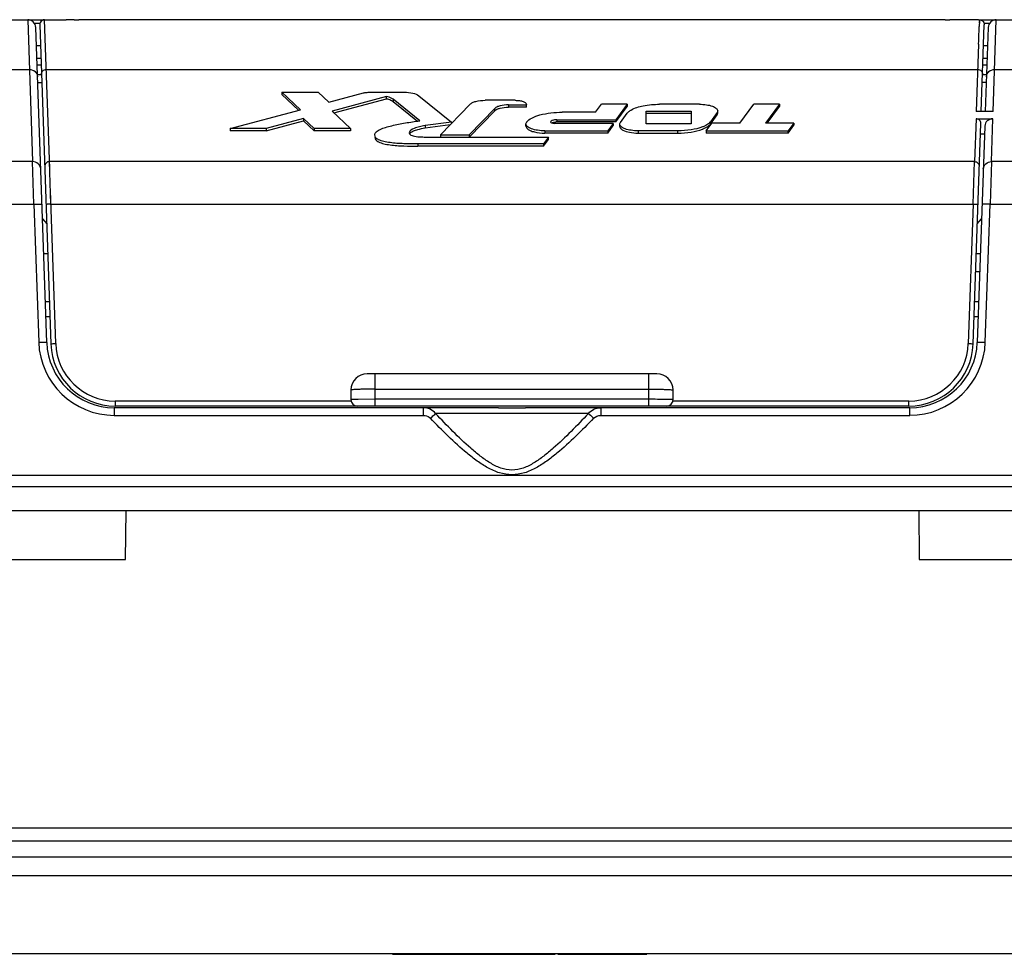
# Model space of a CAD drawing. Header units: inches. Extents: x 0 to 39, y 0 to 27.6.
# Tile 8 of 25: x 13.3 to 15.7, y 21.1 to 23.4. Entities that reach past the tile are written whole.
import ezdxf

# ---------------------------------------------------------------- set-up
doc = ezdxf.new("R2010")
doc.units = ezdxf.units.IN
doc.header["$LTSCALE"] = 2.143701
doc.header["$MEASUREMENT"] = 0
doc.layers.add('PRT0001-SHAPE', color=7, linetype='CONTINUOUS')

msp = doc.modelspace()

# ---------------------------------------------------------------- linework, layer by layer
at = {"layer": 'PRT0001-SHAPE', "color": 7, "linetype": 'CONTINUOUS'}
for p, q in [((11.604555, 23.414052), (13.387566, 23.413955)), ((13.293763, 23.414048), (13.305838, 23.066934)), ((13.323184, 23.404362), (13.310722, 23.404362)), ((13.323184, 23.401718), (13.350442, 22.621154)), ((13.326848, 23.410689), (13.326876, 23.413943)), ((13.3476, 23.050303), (13.334985, 23.413942)), ((13.407255, 23.414052), (13.418417, 23.414052)), ((13.407255, 23.413577), (13.418417, 23.413577)), ((15.517487, 23.413956), (13.438105, 23.413956)), ((15.537176, 23.414052), (15.548338, 23.414052)), ((15.537176, 23.413577), (15.548338, 23.413577)), ((15.615052, 23.413956), (15.568026, 23.413956)), ((15.618139, 23.414052), (17.351037, 23.414052)), ((15.618139, 23.413942), (15.619994, 23.413944)), ((15.620339, 23.411575), (15.619965, 23.39763)), ((15.620387, 23.413941), (15.620196, 23.406133)), ((15.622345, 23.413829), (15.623727, 23.413493)), ((15.623734, 23.413512), (15.626419, 23.412412)), ((15.624998, 23.189498), (15.632409, 23.401718)), ((15.64487, 23.404362), (15.632409, 23.404362)), ((15.654035, 23.189498), (15.661829, 23.414052)), ((13.340334, 22.624816), (13.313436, 23.395054)), ((15.642156, 23.395054), (15.634978, 23.189498)), ((13.314835, 23.351059), (13.324953, 23.351059)), ((15.618561, 23.353913), (15.612793, 23.189498)), ((15.63064, 23.351059), (15.64062, 23.351059)), ((13.316072, 23.319565), (13.326053, 23.319564)), ((13.326624, 23.30319), (13.316645, 23.303178)), ((15.638948, 23.303191), (15.628968, 23.3032)), ((15.62954, 23.319564), (15.63952, 23.319564)), ((11.598599, 23.292267), (13.297969, 23.292267)), ((13.317447, 23.280193), (13.327703, 23.280193)), ((13.339214, 23.292267), (15.616369, 23.292267)), ((15.628188, 23.280193), (15.638145, 23.280193)), ((15.657623, 23.292267), (17.356994, 23.292267)), ((13.318132, 23.260583), (13.328112, 23.260583)), ((15.63746, 23.260583), (15.62748, 23.260583)), ((13.915008, 23.236624), (13.915008, 23.231125)), ((13.960547, 23.19395), (13.915008, 23.236624)), ((13.915008, 23.236624), (14.003766, 23.236624)), ((13.915008, 23.231125), (13.955984, 23.192726)), ((14.003766, 23.236624), (14.029853, 23.212179)), ((14.029853, 23.212179), (14.11479, 23.23495)), ((14.128789, 23.236624), (14.214111, 23.236624)), ((14.170987, 23.226217), (14.038027, 23.190571)), ((14.042252, 23.186204), (14.170987, 23.220717)), ((14.170987, 23.220717), (14.170987, 23.226217)), ((14.187261, 23.219653), (14.187261, 23.214154)), ((14.252112, 23.166929), (14.187261, 23.219653)), ((14.187261, 23.214154), (14.24637, 23.166097)), ((14.250039, 23.228146), (14.329568, 23.163487)), ((14.302622, 23.132587), (14.375157, 23.207326)), ((14.485573, 23.216889), (14.412275, 23.216889)), ((14.469114, 23.205651), (14.469114, 23.200151)), ((14.469114, 23.205651), (14.513132, 23.205651)), ((14.513132, 23.200151), (14.513132, 23.206847)), ((14.682173, 23.187704), (14.69654, 23.207226)), ((14.759583, 23.207226), (14.69654, 23.207226)), ((14.759583, 23.207226), (14.731805, 23.169481)), ((14.759583, 23.207226), (14.759583, 23.201726)), ((14.936114, 23.207267), (14.838632, 23.207267)), ((15.03489, 23.161274), (15.068701, 23.207267)), ((15.131723, 23.207267), (15.068701, 23.207267)), ((15.131723, 23.207267), (15.097913, 23.161274)), ((15.131723, 23.207267), (15.131723, 23.201767)), ((13.788434, 23.147803), (13.960547, 23.19395)), ((14.038027, 23.190571), (14.038027, 23.19016)), ((14.038027, 23.19016), (14.083248, 23.147803)), ((14.435708, 23.197045), (14.373151, 23.132587)), ((14.373151, 23.127088), (14.435708, 23.191545)), ((14.435708, 23.191545), (14.435708, 23.197045)), ((14.513132, 23.200151), (14.469114, 23.200151)), ((14.682173, 23.187704), (14.600587, 23.187704)), ((14.731805, 23.163981), (14.759583, 23.201726)), ((14.742909, 23.162722), (14.75937, 23.185107)), ((14.806118, 23.158998), (14.806118, 23.19054)), ((14.806118, 23.19054), (14.916021, 23.19054)), ((14.916021, 23.185041), (14.806118, 23.185041)), ((14.916021, 23.19054), (14.916021, 23.158998)), ((14.979193, 23.186815), (14.962743, 23.164432)), ((14.962743, 23.158932), (14.979193, 23.181315)), ((14.979193, 23.181315), (14.979193, 23.186815)), ((14.98071, 23.185518), (14.98071, 23.191018)), ((15.101956, 23.161274), (15.131723, 23.201767)), ((15.654035, 23.189498), (15.612793, 23.189498)), ((13.968375, 23.172247), (13.877193, 23.147803)), ((13.877193, 23.142304), (13.968375, 23.166747)), ((13.968375, 23.172247), (13.968375, 23.166747)), ((13.994462, 23.147803), (13.968375, 23.172247)), ((13.968375, 23.166747), (13.994462, 23.142304)), ((14.329568, 23.163487), (14.265336, 23.154984)), ((14.265336, 23.149484), (14.326935, 23.157639)), ((14.329568, 23.163487), (14.329568, 23.160352)), ((14.511893, 23.153639), (14.511893, 23.159138)), ((14.72524, 23.160595), (14.580895, 23.160595)), ((14.587266, 23.169481), (14.587266, 23.163981)), ((14.587266, 23.169481), (14.731805, 23.169481)), ((14.731805, 23.163981), (14.587266, 23.163981)), ((14.72524, 23.160595), (14.711791, 23.142267)), ((14.72524, 23.160595), (14.72524, 23.155095)), ((14.731805, 23.169481), (14.731805, 23.163981)), ((14.741389, 23.153017), (14.741389, 23.158516)), ((14.916021, 23.158998), (14.806118, 23.158998)), ((14.952099, 23.142267), (14.96609, 23.161274)), ((14.962743, 23.164432), (14.962743, 23.158932)), ((15.03489, 23.161274), (14.96609, 23.161274)), ((15.167183, 23.161274), (15.097913, 23.161274)), ((15.167183, 23.161274), (15.153223, 23.142267)), ((15.167183, 23.161274), (15.167183, 23.155775)), ((15.605151, 22.621154), (15.623982, 23.160401)), ((15.612176, 23.171758), (15.608515, 23.066934)), ((15.612176, 23.171758), (15.653415, 23.171758)), ((15.649755, 23.066934), (15.653415, 23.171758)), ((13.788434, 23.147803), (13.788434, 23.142304)), ((13.877193, 23.147803), (13.788434, 23.147803)), ((13.877193, 23.142304), (13.788434, 23.142304)), ((13.877193, 23.147803), (13.877193, 23.142304)), ((13.994462, 23.147803), (13.994462, 23.142304)), ((14.083248, 23.147803), (13.994462, 23.147803)), ((14.083248, 23.142304), (13.994462, 23.142304)), ((14.083248, 23.147803), (14.083248, 23.142304)), ((14.265336, 23.154984), (14.265336, 23.149484)), ((14.558196, 23.142267), (14.558196, 23.136768)), ((14.558196, 23.142267), (14.711791, 23.142267)), ((14.711791, 23.136768), (14.558196, 23.136768)), ((14.711791, 23.136768), (14.72524, 23.155095)), ((14.711791, 23.142267), (14.711791, 23.136768)), ((14.785986, 23.142267), (14.785986, 23.136768)), ((14.883478, 23.142267), (14.785986, 23.142267)), ((14.785986, 23.136768), (14.883478, 23.136768)), ((14.883478, 23.136768), (14.883478, 23.142267)), ((14.952099, 23.142267), (14.952099, 23.136768)), ((14.952099, 23.142267), (15.153223, 23.142267)), ((15.153223, 23.136768), (14.952099, 23.136768)), ((15.153223, 23.136768), (15.167183, 23.155775)), ((15.153223, 23.136768), (15.153223, 23.142267)), ((15.633739, 23.154022), (15.615259, 22.624816)), ((15.623098, 23.135094), (15.633078, 23.135094)), ((14.247853, 23.110111), (14.247853, 23.104612)), ((14.554541, 23.110111), (14.247853, 23.110111)), ((14.27563, 23.126973), (14.566914, 23.126973)), ((14.302622, 23.132587), (14.302622, 23.127088)), ((14.302622, 23.132587), (14.373151, 23.132587)), ((14.373151, 23.132587), (14.373151, 23.127088)), ((14.566914, 23.126973), (14.554541, 23.110111)), ((14.554541, 23.104612), (14.566914, 23.121474)), ((14.554541, 23.110111), (14.554541, 23.104612)), ((14.566914, 23.121474), (14.566914, 23.126973)), ((14.554541, 23.104612), (14.247853, 23.104612)), ((13.305838, 23.066934), (12.946119, 23.066935)), ((13.30886, 22.963124), (13.305838, 23.066934)), ((13.350341, 22.963124), (13.347079, 23.066934)), ((15.608515, 23.066934), (13.347079, 23.066934)), ((15.605252, 22.963124), (15.608516, 23.066934)), ((15.649755, 23.066934), (15.646731, 22.963124)), ((16.009461, 23.066934), (15.649755, 23.066934)), ((13.36225, 22.622203), (13.3493, 22.996196)), ((12.9443, 22.963124), (13.30886, 22.963124)), ((13.30886, 22.963124), (13.320665, 22.625171)), ((13.350341, 22.963124), (15.605252, 22.963124)), ((15.605252, 22.963124), (15.593345, 22.622271)), ((15.634925, 22.625169), (15.646731, 22.963124)), ((15.646731, 22.963124), (16.011292, 22.963124)), ((13.329777, 22.927125), (13.34019, 22.914715)), ((15.615402, 22.914715), (15.625816, 22.927125)), ((13.342757, 22.841217), (13.332777, 22.841217)), ((15.622816, 22.841217), (15.612836, 22.841217)), ((15.61135, 22.798682), (15.62133, 22.798682)), ((13.336833, 22.725075), (13.346813, 22.725075)), ((15.60878, 22.725075), (15.61876, 22.725075)), ((13.348139, 22.687079), (13.338159, 22.687079)), ((15.617433, 22.687079), (15.607453, 22.687079)), ((14.832099, 22.54791), (14.123466, 22.54791)), ((14.143151, 22.46917), (14.143151, 22.54791)), ((14.812442, 22.46917), (14.812442, 22.54791)), ((14.084095, 22.508544), (14.084094, 22.484918)), ((14.14315, 22.5106), (14.812442, 22.5106)), ((14.871498, 22.484918), (14.871497, 22.508544)), ((14.14315, 22.485742), (14.101401, 22.485501)), ((14.812442, 22.485742), (14.143149, 22.485742)), ((14.865057, 22.485293), (14.854191, 22.4855)), ((13.505587, 22.465233), (13.505587, 22.446574)), ((14.44518, 22.465233), (13.505587, 22.465233)), ((14.084448, 22.481596), (13.50773, 22.481594)), ((13.507826, 22.481595), (13.507826, 22.46917)), ((15.447766, 22.46917), (13.507826, 22.46917)), ((14.084449, 22.481595), (14.08527, 22.478963)), ((14.260632, 22.465233), (14.260632, 22.446574)), ((14.44518, 22.465232), (14.477464, 22.465181)), ((14.477464, 22.465181), (14.510412, 22.465232)), ((15.450007, 22.465233), (14.510412, 22.465233)), ((14.69496, 22.465233), (14.69496, 22.446575)), ((14.871144, 22.481596), (14.870324, 22.478974)), ((15.447787, 22.481595), (14.871144, 22.481598)), ((15.447766, 22.46917), (15.447766, 22.481596)), ((15.450005, 22.446575), (15.450005, 22.465233)), ((13.505578, 22.446572), (14.260651, 22.446576)), ((14.664542, 22.450916), (14.291051, 22.450916)), ((14.694959, 22.446576), (15.450014, 22.446574)), ((11.434082, 22.299878), (17.52151, 22.299878)), ((11.432638, 22.272319), (17.522955, 22.272319)), ((11.479624, 22.272319), (17.475969, 22.272319)), ((17.475968, 22.213264), (11.479624, 22.213264)), ((13.533158, 22.094361), (13.534196, 22.213264)), ((15.472578, 22.213264), (15.473615, 22.094361)), ((11.902062, 22.094361), (13.533158, 22.094361)), ((15.473615, 22.094361), (17.05353, 22.094361)), ((11.21008, 21.437674), (17.745513, 21.437674)), ((11.137911, 21.406178), (17.817681, 21.406178)), ((11.091969, 21.366807), (17.863623, 21.366807)), ((17.802989, 21.320567), (11.152603, 21.320567)), ((11.247378, 21.130587), (17.708214, 21.130587)), ((14.185655, 21.128618), (14.185655, 21.130587)), ((14.185655, 21.128618), (14.583112, 21.128618)), ((14.197963, 21.128618), (14.197963, 21.130587)), ((14.375054, 21.128618), (14.375054, 21.130587)), ((14.391003, 21.128618), (14.391003, 21.130587)), ((14.406507, 21.130587), (14.406507, 21.128618)), ((14.414347, 21.130587), (14.414347, 21.128618)), ((14.424289, 21.130587), (14.424289, 21.128618)), ((14.456081, 21.130587), (14.456081, 21.128618)), ((14.541598, 21.128618), (14.541598, 21.130587)), ((14.552015, 21.128618), (14.552015, 21.130587)), ((14.575425, 21.128618), (14.575425, 21.130587)), ((14.582736, 21.130587), (14.582736, 21.128618)), ((14.583232, 21.128618), (14.583232, 21.130587)), ((14.589613, 21.128618), (14.589613, 21.130587)), ((14.589613, 21.128618), (14.807077, 21.128618)), ((14.614176, 21.128618), (14.614176, 21.130587)), ((14.619913, 21.130587), (14.619913, 21.128618)), ((14.631795, 21.128618), (14.631795, 21.130587)), ((14.765218, 21.128618), (14.765218, 21.130587)), ((14.799628, 21.128618), (14.799628, 21.130587)), ((14.807077, 21.128618), (14.807077, 21.130587))]:
    msp.add_line(p, q, dxfattribs=at)
for centre, radius, start, end in [((13.293763, 23.394367), 0.019685, 2, 90.000018), ((13.334989, 23.402125), 0.011813, 165.882792, 181.973453), ((13.334978, 23.402136), 0.0118, 126.222582, 133.545295), ((15.615066, 23.075283), 0.338673, 89.480082, 90.002385), ((11.551378, 23.511489), 4.07018, 358.234357, 358.397011), ((15.620593, 23.402129), 0.011819, 49.885257, 60.465817), ((15.661829, 23.394367), 0.019685, 89.999994, 178), ((7.386309, 23.642428), 8.237306, 357.992781, 358.2166524), ((14.792154, 23.153459), 0.045982, 120.606078, 124.427284), ((14.521726, 23.157438), 0.010244, 142.223813, 147.349678), ((14.587263, 23.122536), 0.041445, 89.995655, 94.273426), ((14.750544, 23.157095), 0.009485, 143.610787, 148.627654), ((13.505596, 22.631632), 0.185053, 182.000992, 269.994224), ((13.505587, 22.630587), 0.165354, 181.999999, 269.997831), ((13.507826, 22.62665), 0.15748, 181.999999, 270.000018), ((13.50783, 22.627275), 0.145675, 181.995475, 269.960489), ((15.447766, 22.62665), 0.15748, 269.999983, 358), ((15.44777, 22.627267), 0.145667, 270.006791, 358.034424), ((15.450005, 22.630587), 0.165354, 270.000553, 358), ((15.450004, 22.631623), 0.185041, 270.003137, 358.001115), ((14.123466, 22.50854), 0.03937, 90.000121, 179.999369), ((14.832126, 22.50854), 0.03937, 0.00423, 90), ((14.099841, 22.484918), 0.015748, 180.010699, 269.998345), ((14.81669, 19.608453), 2.877292, 89.253209, 90.084594), ((14.855751, 22.484918), 0.015748, 270, 359.988444)]:
    msp.add_arc(centre, radius, start, end, dxfattribs=at)
msp.add_ellipse((15.653415, 23.153426), major_axis=(0.019687, 0), ratio=0.93118408, start_param=1.57079633, end_param=3.10908644, dxfattribs=at)
for points in [[(13.326848, 23.410689), (13.325261, 23.40918), (13.32407, 23.40714), (13.323535, 23.405017)], [(13.334985, 23.413942), (13.332537, 23.413941), (13.32998, 23.413103), (13.328005, 23.411655)], [(15.620708, 23.413772), (15.621231, 23.413767), (15.621838, 23.414009), (15.622277, 23.413724)], [(15.628208, 23.411168), (15.630845, 23.408948), (15.632529, 23.405163), (15.632409, 23.401718)], [(14.511893, 23.159138), (14.511893, 23.160476), (14.51238, 23.161838), (14.5131, 23.162965)], [(14.741389, 23.158516), (14.741389, 23.15974), (14.74181, 23.160987), (14.742446, 23.162032)], [(14.511893, 23.153639), (14.511893, 23.152464), (14.512269, 23.15127), (14.512846, 23.150247)], [(14.512846, 23.150247), (14.513513, 23.149063), (14.514452, 23.148026), (14.515476, 23.147132)], [(14.741389, 23.153017), (14.741389, 23.151886), (14.741751, 23.150736), (14.742306, 23.14975)], [(14.677178, 22.43942), (14.681595, 22.444037), (14.68857, 22.446576), (14.694959, 22.446576)]]:
    msp.add_open_spline(points, degree=3, dxfattribs=at)
for points, knots in [([(13.407255, 23.413577), (13.404744, 23.413577), (13.401094, 23.413589), (13.396464, 23.41365), (13.393496, 23.413681), (13.391143, 23.413785), (13.389193, 23.413721), (13.388364, 23.413987), (13.387568, 23.413797), (13.387566, 23.413925)], [0, 0, 0, 0, 0.38242372, 0.55531135, 0.70676774, 0.83106462, 0.92360454, 0.98053532, 1, 1, 1, 1]), ([(13.438105, 23.413925), (13.438103, 23.413797), (13.437307, 23.413987), (13.436478, 23.413721), (13.434528, 23.413785), (13.432175, 23.413681), (13.429207, 23.41365), (13.424577, 23.413589), (13.420927, 23.413577), (13.418417, 23.413577)], [0, 0, 0, 0, 0.01946504, 0.07639639, 0.16893734, 0.29323477, 0.44469012, 0.61757655, 1, 1, 1, 1]), ([(15.537176, 23.413577), (15.534665, 23.413577), (15.531015, 23.413589), (15.526385, 23.41365), (15.523417, 23.413681), (15.521064, 23.413785), (15.519114, 23.413721), (15.518285, 23.413987), (15.51749, 23.413797), (15.517488, 23.413925)], [0, 0, 0, 0, 0.38242372, 0.55531135, 0.70676774, 0.83106462, 0.92360454, 0.98053532, 1, 1, 1, 1]), ([(15.568026, 23.413925), (15.568024, 23.413797), (15.567229, 23.413987), (15.566399, 23.413721), (15.564449, 23.413785), (15.562096, 23.413681), (15.559128, 23.41365), (15.554498, 23.413589), (15.550848, 23.413577), (15.548338, 23.413577)], [0, 0, 0, 0, 0.01946504, 0.07639639, 0.16893734, 0.29323477, 0.44469012, 0.61757655, 1, 1, 1, 1]), ([(13.297969, 23.292267), (13.302838, 23.29229), (13.312798, 23.288894), (13.31748, 23.279253), (13.317642, 23.274622)], [0, 0, 0, 0, 0.51239869, 1, 1, 1, 1]), ([(13.327404, 23.280856), (13.327303, 23.283751), (13.329937, 23.289982), (13.336167, 23.292254), (13.339212, 23.292267)], [0, 0, 0, 0, 0.48750841, 1, 1, 1, 1]), ([(15.616375, 23.292267), (15.619425, 23.292255), (15.625658, 23.289981), (15.628289, 23.283748), (15.628188, 23.280856)], [0, 0, 0, 0, 0.51306551, 1, 1, 1, 1]), ([(15.63795, 23.274622), (15.638112, 23.279253), (15.642795, 23.288894), (15.652754, 23.29229), (15.657623, 23.292267)], [0, 0, 0, 0, 0.48760141, 1, 1, 1, 1]), ([(14.11479, 23.23495), (14.115839, 23.235231), (14.120438, 23.236253), (14.125169, 23.236624), (14.128789, 23.236624)], [0, 0, 0, 0, 0.2308498, 1, 1, 1, 1]), ([(14.214111, 23.236624), (14.221287, 23.236624), (14.233608, 23.235423), (14.245957, 23.231465), (14.250039, 23.228146)], [0, 0, 0, 0, 0.57698652, 1, 1, 1, 1]), ([(14.187261, 23.219653), (14.186343, 23.2204), (14.18137, 23.223597), (14.175584, 23.225252), (14.170987, 23.226217)], [0, 0, 0, 0, 0.20123317, 1, 1, 1, 1]), ([(14.170987, 23.220717), (14.172696, 23.220358), (14.178365, 23.21894), (14.184059, 23.216757), (14.187261, 23.214154)], [0, 0, 0, 0, 0.29730623, 1, 1, 1, 1]), ([(14.375157, 23.207326), (14.37676, 23.208978), (14.381476, 23.211808), (14.393829, 23.215879), (14.404647, 23.216889), (14.412275, 23.216889)], [0, 0, 0, 0, 0.1771338, 0.41297451, 1, 1, 1, 1]), ([(14.469114, 23.205651), (14.46225, 23.205651), (14.452513, 23.204742), (14.441395, 23.201078), (14.437151, 23.198531), (14.435708, 23.197045)], [0, 0, 0, 0, 0.58702406, 0.82286552, 1, 1, 1, 1]), ([(14.485573, 23.216889), (14.489098, 23.216889), (14.495704, 23.216468), (14.504381, 23.214424), (14.510635, 23.211732), (14.513132, 23.208307), (14.513132, 23.206847)], [0, 0, 0, 0, 0.34158266, 0.63878376, 0.85856504, 1, 1, 1, 1]), ([(14.768744, 23.193035), (14.77781, 23.198411), (14.801343, 23.205186), (14.825227, 23.207267), (14.838632, 23.207267)], [0, 0, 0, 0, 0.44020077, 1, 1, 1, 1]), ([(14.936114, 23.207267), (14.941818, 23.207267), (14.952496, 23.206525), (14.964962, 23.203796), (14.972957, 23.200327), (14.978012, 23.197154), (14.98071, 23.19338), (14.98071, 23.191018)], [0, 0, 0, 0, 0.34128008, 0.63821791, 0.75915071, 0.85869033, 1, 1, 1, 1]), ([(14.435708, 23.191545), (14.437151, 23.193032), (14.441395, 23.195579), (14.452513, 23.199242), (14.46225, 23.200151), (14.469114, 23.200151)], [0, 0, 0, 0, 0.1771338, 0.41297451, 1, 1, 1, 1]), ([(14.513628, 23.163713), (14.516817, 23.167837), (14.527451, 23.175018), (14.556423, 23.185192), (14.582272, 23.187704), (14.600587, 23.187704)], [0, 0, 0, 0, 0.16980945, 0.40342947, 1, 1, 1, 1]), ([(14.75937, 23.185107), (14.759783, 23.185668), (14.761756, 23.188054), (14.764185, 23.190031), (14.766158, 23.191387)], [0, 0, 0, 0, 0.22535179, 1, 1, 1, 1]), ([(14.98071, 23.191018), (14.98071, 23.189924), (14.980254, 23.188403), (14.979435, 23.187145), (14.979193, 23.186815)], [0, 0, 0, 0, 0.72762994, 1, 1, 1, 1]), ([(14.979193, 23.181315), (14.979435, 23.181645), (14.980254, 23.182904), (14.98071, 23.184424), (14.98071, 23.185518)], [0, 0, 0, 0, 0.27237006, 1, 1, 1, 1]), ([(14.14233, 23.132654), (14.14233, 23.135227), (14.146473, 23.141019), (14.155999, 23.146413), (14.169008, 23.151159), (14.189643, 23.156429), (14.217556, 23.161848), (14.240424, 23.165277), (14.252112, 23.166929)], [0, 0, 0, 0, 0.06524625, 0.16047658, 0.27989369, 0.41373855, 0.70074387, 1, 1, 1, 1]), ([(14.558196, 23.142267), (14.552274, 23.142267), (14.541187, 23.143038), (14.528245, 23.145871), (14.519943, 23.149473), (14.514695, 23.152767), (14.511893, 23.156686), (14.511893, 23.159138)], [0, 0, 0, 0, 0.34128008, 0.63821791, 0.75915071, 0.85869033, 1, 1, 1, 1]), ([(14.587266, 23.169481), (14.5836, 23.169481), (14.578555, 23.169191), (14.571887, 23.165877), (14.571887, 23.163877)], [0, 0, 0, 0, 0.64703791, 1, 1, 1, 1]), ([(14.571887, 23.163877), (14.571887, 23.162706), (14.575792, 23.160764), (14.578748, 23.160595), (14.580895, 23.160595)], [0, 0, 0, 0, 0.35291216, 1, 1, 1, 1]), ([(14.574581, 23.161545), (14.575187, 23.161867), (14.578244, 23.16315), (14.581565, 23.163671), (14.584175, 23.163866)], [0, 0, 0, 0, 0.20786824, 1, 1, 1, 1]), ([(14.785986, 23.142267), (14.780282, 23.142267), (14.769603, 23.143009), (14.757138, 23.145738), (14.749142, 23.149207), (14.744088, 23.15238), (14.741389, 23.156154), (14.741389, 23.158516)], [0, 0, 0, 0, 0.34128008, 0.63821791, 0.75915071, 0.85869033, 1, 1, 1, 1]), ([(14.9581, 23.159735), (14.957629, 23.159359), (14.95557, 23.157806), (14.953362, 23.156455), (14.951626, 23.155512)], [0, 0, 0, 0, 0.23367679, 1, 1, 1, 1]), ([(14.951626, 23.150012), (14.952829, 23.150666), (14.956921, 23.15309), (14.960729, 23.156192), (14.962743, 23.158932)], [0, 0, 0, 0, 0.28696907, 1, 1, 1, 1]), ([(14.962743, 23.164432), (14.962441, 23.164021), (14.961061, 23.162298), (14.959426, 23.160791), (14.9581, 23.159735)], [0, 0, 0, 0, 0.23147532, 1, 1, 1, 1]), ([(15.623982, 23.160401), (15.624083, 23.163289), (15.621451, 23.169514), (15.615217, 23.171758), (15.612176, 23.171758)], [0, 0, 0, 0, 0.48720272, 1, 1, 1, 1]), ([(14.265336, 23.154984), (14.260662, 23.154101), (14.251499, 23.152157), (14.238593, 23.148683), (14.226694, 23.143032), (14.226694, 23.137647)], [0, 0, 0, 0, 0.3281841, 0.62848901, 1, 1, 1, 1]), ([(14.226694, 23.137647), (14.226694, 23.136628), (14.227377, 23.134179), (14.231032, 23.131359), (14.236604, 23.129569), (14.243606, 23.128253), (14.251371, 23.127583), (14.262109, 23.127065), (14.270221, 23.126973), (14.27563, 23.126973)], [0, 0, 0, 0, 0.0578971, 0.13537678, 0.25026187, 0.38924572, 0.53926117, 0.69269052, 1, 1, 1, 1]), ([(14.227367, 23.134958), (14.228453, 23.137126), (14.233527, 23.140852), (14.238964, 23.142886), (14.242255, 23.143954)], [0, 0, 0, 0, 0.41197187, 1, 1, 1, 1]), ([(14.242255, 23.143954), (14.244036, 23.144532), (14.251641, 23.146739), (14.259399, 23.148362), (14.265336, 23.149484)], [0, 0, 0, 0, 0.23651694, 1, 1, 1, 1]), ([(14.515476, 23.147132), (14.51753, 23.145339), (14.523118, 23.142284), (14.537334, 23.137885), (14.549589, 23.136768), (14.558196, 23.136768)], [0, 0, 0, 0, 0.18346161, 0.42079879, 1, 1, 1, 1]), ([(14.742306, 23.14975), (14.742612, 23.149208), (14.744354, 23.146788), (14.7469, 23.145079), (14.748955, 23.143964)], [0, 0, 0, 0, 0.21043791, 1, 1, 1, 1]), ([(14.748955, 23.143964), (14.753902, 23.141278), (14.766323, 23.137826), (14.778959, 23.136768), (14.785986, 23.136768)], [0, 0, 0, 0, 0.44479633, 1, 1, 1, 1]), ([(14.943309, 23.151705), (14.934576, 23.148315), (14.914656, 23.143701), (14.894378, 23.142267), (14.883478, 23.142267)], [0, 0, 0, 0, 0.4622044, 1, 1, 1, 1]), ([(14.883478, 23.136768), (14.894378, 23.136768), (14.914656, 23.138202), (14.934576, 23.142816), (14.943309, 23.146206)], [0, 0, 0, 0, 0.5377956, 1, 1, 1, 1]), ([(14.951626, 23.155512), (14.950993, 23.155167), (14.948286, 23.153762), (14.945481, 23.152548), (14.943309, 23.151705)], [0, 0, 0, 0, 0.23631191, 1, 1, 1, 1]), ([(14.943309, 23.146206), (14.944059, 23.146496), (14.946887, 23.147638), (14.949653, 23.148939), (14.951626, 23.150012)], [0, 0, 0, 0, 0.26362582, 1, 1, 1, 1]), ([(14.247853, 23.110111), (14.236379, 23.110111), (14.21919, 23.11035), (14.196449, 23.111579), (14.180001, 23.113103), (14.164958, 23.115814), (14.152808, 23.119569), (14.14427, 23.125045), (14.14233, 23.130441), (14.14233, 23.132654)], [0, 0, 0, 0, 0.30419548, 0.45559476, 0.60368571, 0.74206831, 0.85954321, 0.94133645, 1, 1, 1, 1]), ([(14.14233, 23.127154), (14.14233, 23.124942), (14.14427, 23.119545), (14.152808, 23.11407), (14.164958, 23.110314), (14.180001, 23.107604), (14.196449, 23.106079), (14.21919, 23.10485), (14.236379, 23.104612), (14.247853, 23.104612)], [0, 0, 0, 0, 0.05866355, 0.14045679, 0.25793169, 0.39631429, 0.54440524, 0.69580452, 1, 1, 1, 1]), ([(13.325511, 23.04929), (13.325349, 23.053921), (13.320666, 23.063561), (13.310707, 23.066956), (13.305838, 23.066934)], [0, 0, 0, 0, 0.48759053, 1, 1, 1, 1]), ([(13.347081, 23.066934), (13.344033, 23.066921), (13.337802, 23.064646), (13.335172, 23.058415), (13.335273, 23.055523)], [0, 0, 0, 0, 0.51307181, 1, 1, 1, 1]), ([(15.608516, 23.066934), (15.611563, 23.06692), (15.617792, 23.064644), (15.62042, 23.058414), (15.620319, 23.055523)], [0, 0, 0, 0, 0.51305241, 1, 1, 1, 1]), ([(15.630082, 23.049289), (15.630243, 23.05392), (15.634926, 23.063561), (15.644885, 23.066957), (15.649755, 23.066934)], [0, 0, 0, 0, 0.48760203, 1, 1, 1, 1]), ([(13.308862, 22.963124), (13.311367, 22.963211), (13.315986, 22.963324), (13.321476, 22.963353), (13.324963, 22.963249), (13.326872, 22.963172), (13.32779, 22.963006), (13.328527, 22.962925), (13.328532, 22.962783)], [0, 0, 0, 0, 0.38122567, 0.70443828, 0.82840193, 0.9208981, 0.97831445, 1, 1, 1, 1]), ([(13.350343, 22.963124), (13.348836, 22.963072), (13.346056, 22.962946), (13.342756, 22.962734), (13.340662, 22.962525), (13.339518, 22.962398), (13.338974, 22.962258), (13.338533, 22.96218), (13.338536, 22.962094)], [0, 0, 0, 0, 0.38044731, 0.70432076, 0.82838941, 0.92067482, 0.97817114, 1, 1, 1, 1]), ([(15.60525, 22.963124), (15.606756, 22.963071), (15.609536, 22.962945), (15.612837, 22.962734), (15.61493, 22.962525), (15.616074, 22.962399), (15.616618, 22.962258), (15.61706, 22.962182), (15.617057, 22.962095)], [0, 0, 0, 0, 0.38045778, 0.70433777, 0.82840687, 0.92069142, 0.97818446, 1, 1, 1, 1]), ([(15.646729, 22.963124), (15.644223, 22.963212), (15.639605, 22.963324), (15.634116, 22.963354), (15.630628, 22.963249), (15.62872, 22.963171), (15.627802, 22.963005), (15.627066, 22.962924), (15.627061, 22.962781)], [0, 0, 0, 0, 0.38122513, 0.70442964, 0.82838953, 0.92088382, 0.97830194, 1, 1, 1, 1]), ([(13.320663, 22.62516), (13.323074, 22.625243), (13.327693, 22.625358), (13.333219, 22.62539), (13.336838, 22.625283), (13.338762, 22.625195), (13.339661, 22.625041), (13.340329, 22.624943), (13.340334, 22.624816)], [0, 0, 0, 0, 0.36670838, 0.70438342, 0.83360417, 0.92673222, 0.98078265, 1, 1, 1, 1]), ([(13.350442, 22.621154), (13.350439, 22.62124), (13.35088, 22.621318), (13.351424, 22.621458), (13.352568, 22.621585), (13.354661, 22.621794), (13.357962, 22.622006), (13.360742, 22.622132), (13.362249, 22.622184)], [0, 0, 0, 0, 0.02182936, 0.07932656, 0.17161209, 0.29568063, 0.61955316, 1, 1, 1, 1]), ([(15.593344, 22.622184), (15.59485, 22.622132), (15.59763, 22.622006), (15.600931, 22.621794), (15.603024, 22.621585), (15.604168, 22.621458), (15.604712, 22.621318), (15.605154, 22.62124), (15.605151, 22.621154)], [0, 0, 0, 0, 0.38042648, 0.70428433, 0.82836458, 0.92065835, 0.9781658, 1, 1, 1, 1]), ([(15.615259, 22.624816), (15.615263, 22.624943), (15.615931, 22.625041), (15.61683, 22.625195), (15.618754, 22.625283), (15.622373, 22.62539), (15.627898, 22.625358), (15.632517, 22.625244), (15.634927, 22.62516)], [0, 0, 0, 0, 0.01921676, 0.07326472, 0.16638842, 0.29560447, 0.63327631, 1, 1, 1, 1]), ([(14.14315, 22.5106), (14.135616, 22.5106), (14.124678, 22.510531), (14.110763, 22.510278), (14.101924, 22.510033), (14.094687, 22.509738), (14.089739, 22.509442), (14.08684, 22.509172), (14.085365, 22.508984), (14.084622, 22.50882), (14.084096, 22.50866), (14.084095, 22.508543)], [0, 0, 0, 0, 0.38185522, 0.55433559, 0.70553357, 0.82974844, 0.9221389, 0.95529761, 0.97931008, 0.99408703, 1, 1, 1, 1]), ([(14.812442, 22.510601), (14.819975, 22.510601), (14.830913, 22.510531), (14.844829, 22.510278), (14.853667, 22.510033), (14.860905, 22.509738), (14.865853, 22.509443), (14.868753, 22.509172), (14.870227, 22.508984), (14.87097, 22.50882), (14.871497, 22.50866), (14.871497, 22.508543)], [0, 0, 0, 0, 0.38184635, 0.55432707, 0.70552699, 0.82974376, 0.92213543, 0.95529499, 0.9793083, 0.99408607, 1, 1, 1, 1]), ([(14.101401, 22.485501), (14.099034, 22.485468), (14.094891, 22.485372), (14.089563, 22.485338), (14.086225, 22.485041), (14.084551, 22.485124), (14.084123, 22.484941)], [0, 0, 0, 0, 0.41054998, 0.7205668, 0.91930247, 1, 1, 1, 1]), ([(14.871497, 22.484918), (14.871497, 22.485058), (14.870636, 22.484934), (14.869715, 22.485201), (14.867533, 22.485185), (14.865986, 22.485268), (14.865057, 22.485293)], [0, 0, 0, 0, 0.0652203, 0.25508806, 0.56797452, 1, 1, 1, 1]), ([(14.291051, 22.450916), (14.287418, 22.455386), (14.278002, 22.462732), (14.266362, 22.465233), (14.260632, 22.465233)], [0, 0, 0, 0, 0.50133076, 1, 1, 1, 1]), ([(14.664542, 22.450916), (14.668175, 22.455386), (14.67759, 22.462733), (14.68923, 22.465233), (14.69496, 22.465233)], [0, 0, 0, 0, 0.50129751, 1, 1, 1, 1]), ([(14.260651, 22.446578), (14.26231, 22.446577), (14.268755, 22.445972), (14.275084, 22.442901), (14.278413, 22.439422)], [0, 0, 0, 0, 0.25624407, 1, 1, 1, 1]), ([(14.278413, 22.439421), (14.279686, 22.440635), (14.283837, 22.444532), (14.287999, 22.44843), (14.291051, 22.450916)], [0, 0, 0, 0, 0.30880562, 1, 1, 1, 1]), ([(14.677178, 22.43942), (14.662893, 22.424484), (14.633918, 22.395001), (14.595915, 22.359906), (14.563331, 22.334415), (14.537244, 22.317556), (14.508826, 22.304743), (14.477797, 22.29953), (14.446768, 22.304743), (14.418348, 22.317556), (14.392259, 22.334415), (14.359676, 22.359907), (14.321672, 22.395002), (14.292698, 22.424486), (14.278413, 22.439422)], [0, 0, 0, 0, 0.12503636, 0.25006389, 0.31259196, 0.375116, 0.43760123, 0.49999475, 0.5623889, 0.62488078, 0.6874056, 0.74993486, 0.87496335, 1, 1, 1, 1]), ([(14.477796, 22.312764), (14.468448, 22.31276), (14.44944, 22.316569), (14.423726, 22.329794), (14.399718, 22.346758), (14.369109, 22.372291), (14.332827, 22.407115), (14.304895, 22.436177), (14.291051, 22.450916)], [0, 0, 0, 0, 0.11832476, 0.23979189, 0.36396684, 0.48980156, 0.74404132, 1, 1, 1, 1]), ([(14.664542, 22.450916), (14.650697, 22.436177), (14.622765, 22.407115), (14.586483, 22.37229), (14.555873, 22.346757), (14.531866, 22.329796), (14.506154, 22.316565), (14.487145, 22.312767), (14.477796, 22.312764)], [0, 0, 0, 0, 0.25596102, 0.51020305, 0.63603645, 0.76020849, 0.88166777, 1, 1, 1, 1]), ([(14.664542, 22.450916), (14.665288, 22.450308), (14.669598, 22.446583), (14.673754, 22.442686), (14.677178, 22.43942)], [0, 0, 0, 0, 0.16909506, 1, 1, 1, 1])]:
    msp.add_open_spline(points, degree=3, knots=knots, dxfattribs=at)

doc.saveas('drawing.dxf')
